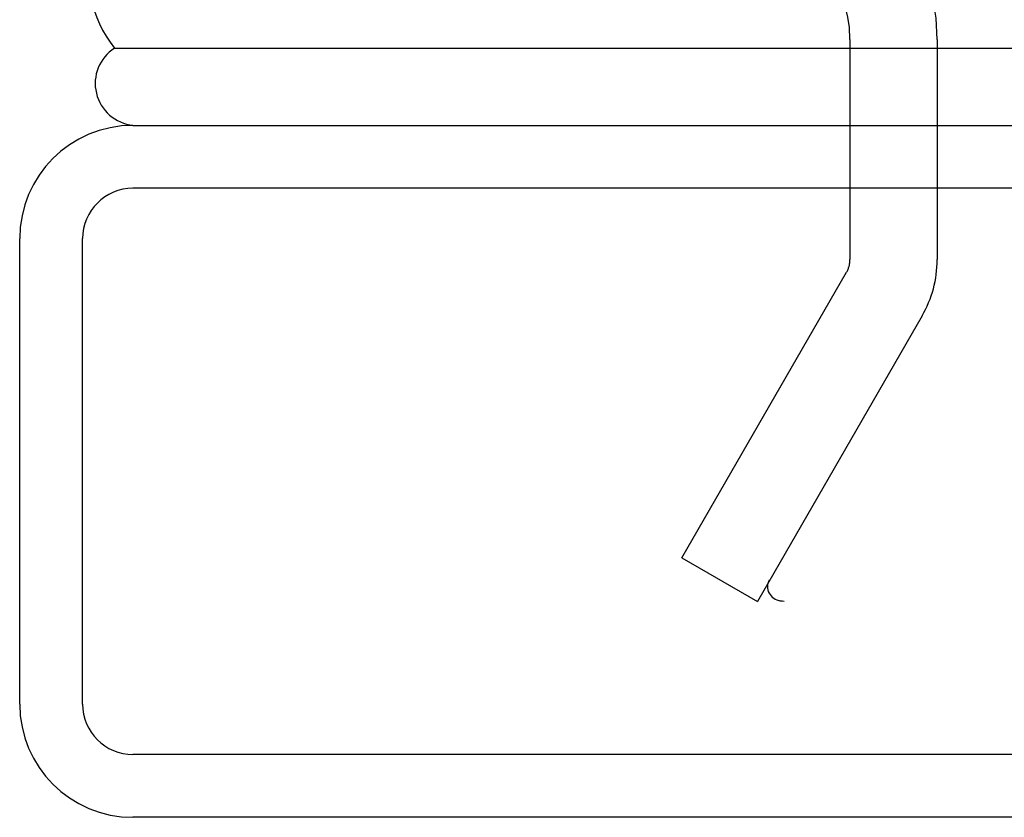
# Model space of a CAD drawing. Header units: inches. Extents: x 0 to 227, y 0 to 147.
# Tile 178 of 256: x 40.132 to 41.306, y 123.054 to 124.005. Entities that reach past the tile are written whole.
import ezdxf

# ---------------------------------------------------------------- set-up
doc = ezdxf.new("R2010")
doc.units = ezdxf.units.IN
doc.header["$LTSCALE"] = 12.466667
doc.header["$MEASUREMENT"] = 0
doc.linetypes.add('HIDDEN', pattern=[0.2, 0.1, -0.1])
doc.layers.add('DEFAULT_2', color=8, linetype='HIDDEN')
doc.layers.add('LEFTHAND_DOOR_ASSEMBLY', color=7, linetype='CONTINUOUS')

msp = doc.modelspace()

# ---------------------------------------------------------------- linework, layer by layer
at = {"layer": 'DEFAULT_2', "color": 8, "linetype": 'HIDDEN'}
for p, q in [((41.1219, 123.9814), (41.1219, 123.7188)), ((41.2259, 123.9814), (41.2259, 123.7188)), ((40.9213, 123.3634), (41.1179, 123.7038)), ((41.208, 123.6518), (41.0114, 123.3114)), ((40.9213, 123.3634), (41.0114, 123.3114)), ((68.0069, 123.3114), (41.0435, 123.3114))]:
    msp.add_line(p, q, dxfattribs=at)
for points in [[(41.0256, 123.3365), (41.0247, 123.3347), (41.024, 123.3328), (41.0236, 123.3309), (41.0235, 123.3289), (41.0235, 123.3287)], [(41.0235, 123.3287), (41.0236, 123.327), (41.0239, 123.325), (41.0245, 123.3231), (41.0254, 123.3213), (41.0265, 123.3196), (41.0277, 123.318), (41.0292, 123.3165), (41.0309, 123.3152), (41.0328, 123.3141), (41.0347, 123.3131), (41.0368, 123.3124)], [(41.0435, 123.3114), (41.0412, 123.3115), (41.039, 123.3118), (41.0368, 123.3124)]]:
    msp.add_lwpolyline(points, dxfattribs=at)
for centre, radius, start, end in [((40.9794, 123.9814), 0.2465, 0, 90), ((40.9794, 123.9814), 0.1425, 0, 90), ((41.0919, 123.7188), 0.03, 330, 360), ((41.0919, 123.7188), 0.134, 330, 360)]:
    msp.add_arc(centre, radius, start, end, dxfattribs=at)
at = {"layer": 'LEFTHAND_DOOR_ASSEMBLY', "color": 7, "linetype": 'Continuous'}
msp.add_line((40.2447, 123.971), (68.8312, 123.971), dxfattribs=at)
at = {"layer": 'LEFTHAND_DOOR_ASSEMBLY', "color": 3, "linetype": 'Continuous'}
for p, q in [((40.2667, 123.8789), (68.8092, 123.8789)), ((40.1317, 123.1889), (40.1317, 123.7439)), ((68.8092, 123.0539), (40.2667, 123.0539))]:
    msp.add_line(p, q, dxfattribs=at)
at = {"layer": 'LEFTHAND_DOOR_ASSEMBLY', "color": 8, "linetype": 'HIDDEN'}
for p, q in [((68.8092, 123.8039), (40.2667, 123.8039)), ((40.2067, 123.1889), (40.2067, 123.7439)), ((68.8092, 123.1289), (40.2667, 123.1289))]:
    msp.add_line(p, q, dxfattribs=at)
at = {"layer": 'LEFTHAND_DOOR_ASSEMBLY', "color": 7, "linetype": 'Continuous'}
msp.add_lwpolyline([(40.2163, 124.0462), (40.2166, 124.0384), (40.2175, 124.0306), (40.2189, 124.0229), (40.2209, 124.0152), (40.2235, 124.0076), (40.2267, 124), (40.2304, 123.9926), (40.2346, 123.9852), (40.2394, 123.9781), (40.2447, 123.971)], dxfattribs=at)
msp.add_arc((40.2717, 123.9289), 0.05, 122.6718, 264.3335, dxfattribs=at)
at = {"layer": 'LEFTHAND_DOOR_ASSEMBLY', "color": 3, "linetype": 'Continuous'}
for centre, start, end in [((40.2667, 123.7439), 90, 180), ((40.2667, 123.1889), 180, 270)]:
    msp.add_arc(centre, 0.135, start, end, dxfattribs=at)
at = {"layer": 'LEFTHAND_DOOR_ASSEMBLY', "color": 8, "linetype": 'HIDDEN'}
for centre, start, end in [((40.2667, 123.7439), 90, 180), ((40.2667, 123.1889), 180, 270)]:
    msp.add_arc(centre, 0.06, start, end, dxfattribs=at)

doc.saveas('drawing.dxf')
